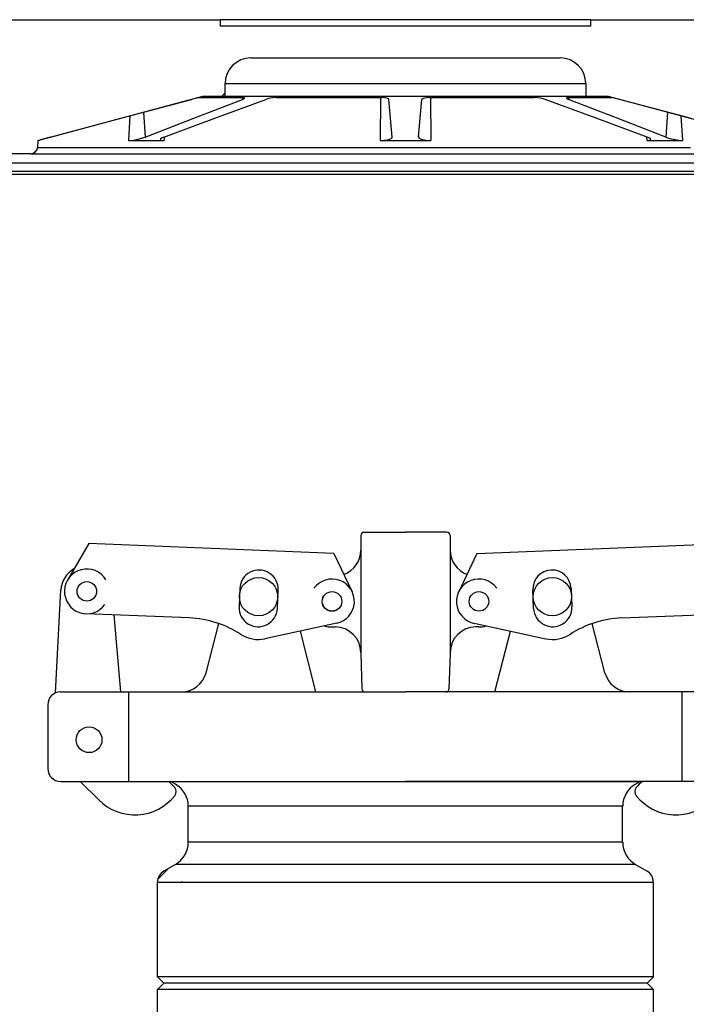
# Model space of a CAD drawing. Extents: x 2360 to 5106, y -824 to 622.
# Tile 117 of 124: x 3647 to 3653, y 495 to 504. Entities that reach past the tile are written whole.
import ezdxf

# ---------------------------------------------------------------- set-up
doc = ezdxf.new("R2010")
doc.units = 0
doc.header["$MEASUREMENT"] = 0
for name, color, linetype in [('FILL-CAP', 1, 'CONTINUOUS'), ('SPILL-BUCKET', 1, 'CONTINUOUS'), ('SWIVEL-ADAPTOR', 1, 'CONTINUOUS')]:
    doc.layers.add(name, color=color, linetype=linetype)

msp = doc.modelspace()

# ---------------------------------------------------------------- linework, layer by layer
at = {"layer": 'FILL-CAP', "linetype": 'Continuous'}
for p, q in [((3650.07035, 499.34331), (3650.07035, 499.19756)), ((3650.1016, 499.37456), (3650.50785, 499.37456)), ((3650.9141, 499.37456), (3650.50785, 499.37456)), ((3650.94535, 499.34331), (3650.94535, 499.19756)), ((3647.40928, 499.26443), (3647.20093, 498.90601)), ((3649.80851, 499.16595), (3647.40928, 499.26443)), ((3651.2072, 499.16595), (3653.60643, 499.26443)), ((3649.80851, 499.16595), (3649.98678, 498.79166)), ((3650.07035, 499.19756), (3650.07035, 498.19756)), ((3650.94535, 499.19756), (3650.94535, 498.18706)), ((3651.2072, 499.16595), (3651.02893, 498.79166)), ((3647.08513, 497.80259), (3647.13614, 498.80947)), ((3648.88724, 498.8247), (3648.87985, 498.64485)), ((3649.25454, 498.62947), (3649.26192, 498.80932)), ((3651.76117, 498.62947), (3651.75379, 498.80932)), ((3652.12847, 498.8247), (3652.13585, 498.64485)), ((3648.3937, 498.53594), (3647.38108, 498.57751)), ((3647.7228, 497.81206), (3647.65692, 498.56619)), ((3652.62201, 498.53594), (3653.63463, 498.57751)), ((3648.55639, 497.99982), (3648.68023, 498.48162)), ((3649.83543, 498.48377), (3649.13301, 498.33218)), ((3651.18028, 498.48377), (3651.88269, 498.33218)), ((3652.45932, 497.99982), (3652.33547, 498.48162)), ((3649.63239, 497.81282), (3649.47966, 498.40699)), ((3649.78935, 498.44756), (3649.82035, 498.44756)), ((3651.22635, 498.44756), (3651.19535, 498.44756)), ((3651.38332, 497.81282), (3651.53605, 498.40699)), ((3650.07035, 498.19756), (3650.07035, 498.18706)), ((3650.07035, 498.18706), (3650.0824, 497.84222)), ((3650.94535, 498.18706), (3650.93331, 497.84222)), ((3650.94535, 498.19756), (3650.94535, 498.18706)), ((3647.13285, 497.81206), (3648.31426, 497.81206)), ((3647.80035, 496.93706), (3647.80035, 497.81206)), ((3648.31426, 497.81206), (3650.50785, 497.81206)), ((3652.70145, 497.81206), (3650.50785, 497.81206)), ((3653.88285, 497.81206), (3652.70145, 497.81206)), ((3653.21535, 496.93706), (3653.21535, 497.81206)), ((3647.00785, 497.68706), (3647.00785, 497.06206)), ((3647.13285, 496.93706), (3650.50785, 496.93706)), ((3647.32502, 496.93706), (3647.50788, 496.75494)), ((3653.88285, 496.93706), (3650.50785, 496.93706))]:
    msp.add_line(p, q, dxfattribs=at)
at = {"layer": 'FILL-CAP', "color": 7, "linetype": 'Continuous'}
for centre, radius in [((3647.39005, 498.79607), 0.0955), ((3649.07035, 498.74406), 0.1875), ((3651.94535, 498.74406), 0.1875), ((3649.78935, 498.69756), 0.0955), ((3651.22635, 498.69756), 0.0955), ((3647.41235, 497.34406), 0.126)]:
    msp.add_circle(centre, radius, dxfattribs=at)
at = {"layer": 'FILL-CAP', "linetype": 'Continuous'}
msp.add_circle((3649.78935, 498.69756), 0.096, dxfattribs=at)
for centre, radius, start, end in [((3650.1016, 499.34331), 0.03125, 90, 180), ((3650.9141, 499.34331), 0.03125, 0, 90), ((3649.82035, 499.19756), 0.25, 289.892293, 0), ((3651.19535, 499.19756), 0.25, 180, 250.107707), ((3647.38582, 498.79682), 0.25, 119.01975, 177.100106), ((3647.39013, 498.79607), 0.2188, 31.207475, 324.090131), ((3649.78935, 498.69756), 0.2187, 281.860503, 144.076614), ((3651.22511, 498.6975), 0.2187, 36.599886, 258.815997), ((3648.35269, 497.53679), 1, 57.003012, 87.64961), ((3649.78935, 498.69756), 0.25, 253.199633, 269.999877), ((3651.22635, 498.69756), 0.25, 270.000123, 286.800367), ((3652.66302, 497.53679), 1, 92.35039, 122.996988), ((3649.0672, 498.63716), 0.312, 237.003012, 282.178318), ((3649.82035, 498.19756), 0.25, 0, 90), ((3651.19535, 498.19756), 0.25, 90, 180), ((3651.94851, 498.63716), 0.312, 257.821682, 302.996988), ((3648.31426, 498.06206), 0.25, 270, 345.58427), ((3652.70145, 498.06206), 0.25, 194.41573, 270), ((3647.13285, 497.68706), 0.125, 90, 180), ((3650.11363, 497.84331), 0.03125, 182, 270), ((3650.90208, 497.84331), 0.03125, 270, 358), ((3647.13285, 497.06206), 0.125, 180, 270), ((3647.87093, 496.5503), 0.5, 40.753152, 50.670514), ((3653.14478, 496.5503), 0.5, 129.329486, 139.246848), ((3648.20235, 496.83591), 0.0625, 321.339848, 40.753152), ((3652.81336, 496.83591), 0.0625, 139.246848, 218.660152), ((3647.86072, 497.10921), 0.5, 225.115836, 321.339848), ((3653.15499, 497.10921), 0.5, 218.660152, 314.884164)]:
    msp.add_arc(centre, radius, start, end, dxfattribs=at)
at = {"layer": 'FILL-CAP', "color": 1, "linetype": 'Continuous'}
for centre, start, end in [((3649.07458, 498.81701), 357.64961, 177.64961), ((3651.94113, 498.81701), 2.35039, 182.35039), ((3649.0672, 498.63716), 177.64961, 357.649627), ((3651.94851, 498.63716), 182.350373, 2.35039)]:
    msp.add_arc(centre, 0.1875, start, end, dxfattribs=at)
at = {"layer": 'SPILL-BUCKET', "linetype": 'Continuous'}
for p, q in [((3644.51195, 504.38936), (3648.69659, 504.38936)), ((3648.69659, 504.3269), (3648.69659, 504.38936)), ((3648.70247, 504.38936), (3648.69659, 504.38936)), ((3648.72005, 504.38936), (3648.70247, 504.38936)), ((3648.74923, 504.38936), (3648.72005, 504.38936)), ((3648.78981, 504.38936), (3648.74923, 504.38936)), ((3648.84153, 504.38936), (3648.78981, 504.38936)), ((3648.90406, 504.38936), (3648.84153, 504.38936)), ((3648.97699, 504.38936), (3648.90406, 504.38936)), ((3649.05985, 504.38936), (3648.97699, 504.38936)), ((3649.15211, 504.38936), (3649.05985, 504.38936)), ((3649.25315, 504.38936), (3649.15211, 504.38936)), ((3649.36233, 504.38936), (3649.25315, 504.38936)), ((3649.47894, 504.38936), (3649.36233, 504.38936)), ((3649.60222, 504.38936), (3649.47894, 504.38936)), ((3649.73138, 504.38936), (3649.60222, 504.38936)), ((3649.86557, 504.38936), (3649.73138, 504.38936)), ((3650.00393, 504.38936), (3649.86557, 504.38936)), ((3650.14556, 504.38936), (3650.00393, 504.38936)), ((3650.28953, 504.38936), (3650.14556, 504.38936)), ((3650.43492, 504.38936), (3650.28953, 504.38936)), ((3650.58079, 504.38936), (3650.43492, 504.38936)), ((3650.72618, 504.38936), (3650.58079, 504.38936)), ((3650.87015, 504.38936), (3650.72618, 504.38936)), ((3651.01178, 504.38936), (3650.87015, 504.38936)), ((3651.15014, 504.38936), (3651.01178, 504.38936)), ((3651.28433, 504.38936), (3651.15014, 504.38936)), ((3651.41349, 504.38936), (3651.28433, 504.38936)), ((3651.53677, 504.38936), (3651.41349, 504.38936)), ((3651.65338, 504.38936), (3651.53677, 504.38936)), ((3651.76256, 504.38936), (3651.65338, 504.38936)), ((3651.8636, 504.38936), (3651.76256, 504.38936)), ((3651.95586, 504.38936), (3651.8636, 504.38936)), ((3652.03872, 504.38936), (3651.95586, 504.38936)), ((3652.11165, 504.38936), (3652.03872, 504.38936)), ((3652.17418, 504.38936), (3652.11165, 504.38936)), ((3652.2259, 504.38936), (3652.17418, 504.38936)), ((3652.26648, 504.38936), (3652.2259, 504.38936)), ((3652.29566, 504.38936), (3652.26648, 504.38936)), ((3652.31324, 504.38936), (3652.29566, 504.38936)), ((3652.31912, 504.38936), (3652.31324, 504.38936)), ((3652.31912, 504.38936), (3652.31912, 504.3269)), ((3652.31912, 504.38936), (3656.50376, 504.38936)), ((3652.31912, 504.3269), (3648.69659, 504.3269)), ((3648.99326, 504.01462), (3652.02244, 504.01462)), ((3648.74344, 503.76479), (3648.74946, 503.76479)), ((3648.74344, 503.63987), (3648.74344, 503.76479)), ((3648.74946, 503.76479), (3648.7675, 503.76479)), ((3648.7675, 503.76479), (3648.79743, 503.76479)), ((3648.79743, 503.76479), (3648.83904, 503.76479)), ((3648.83904, 503.76479), (3648.89205, 503.76479)), ((3648.89205, 503.76479), (3648.95609, 503.76479)), ((3648.95609, 503.76479), (3649.03074, 503.76479)), ((3649.03074, 503.76479), (3649.11548, 503.76479)), ((3649.11548, 503.76479), (3649.20973, 503.76479)), ((3649.20973, 503.76479), (3649.31285, 503.76479)), ((3649.31285, 503.76479), (3649.42413, 503.76479)), ((3649.42413, 503.76479), (3649.54281, 503.76479)), ((3649.54281, 503.76479), (3649.66808, 503.76479)), ((3649.66808, 503.76479), (3649.7991, 503.76479)), ((3649.7991, 503.76479), (3649.93495, 503.76479)), ((3649.93495, 503.76479), (3650.07472, 503.76479)), ((3650.07472, 503.76479), (3650.21744, 503.76479)), ((3650.21744, 503.76479), (3650.36215, 503.76479)), ((3650.36215, 503.76479), (3650.50785, 503.76479)), ((3650.50785, 503.76479), (3650.65356, 503.76479)), ((3650.65356, 503.76479), (3650.79827, 503.76479)), ((3650.79827, 503.76479), (3650.94099, 503.76479)), ((3650.94099, 503.76479), (3651.08076, 503.76479)), ((3651.08076, 503.76479), (3651.21661, 503.76479)), ((3651.21661, 503.76479), (3651.34763, 503.76479)), ((3651.34763, 503.76479), (3651.4729, 503.76479)), ((3651.4729, 503.76479), (3651.59158, 503.76479)), ((3651.59158, 503.76479), (3651.70286, 503.76479)), ((3651.70286, 503.76479), (3651.80598, 503.76479)), ((3651.80598, 503.76479), (3651.90023, 503.76479)), ((3651.90023, 503.76479), (3651.98497, 503.76479)), ((3651.98497, 503.76479), (3652.05962, 503.76479)), ((3652.05962, 503.76479), (3652.12366, 503.76479)), ((3652.12366, 503.76479), (3652.17667, 503.76479)), ((3652.17667, 503.76479), (3652.21828, 503.76479)), ((3652.21828, 503.76479), (3652.24821, 503.76479)), ((3652.24821, 503.76479), (3652.26625, 503.76479)), ((3652.26625, 503.76479), (3652.27227, 503.76479)), ((3652.27227, 503.76479), (3652.27227, 503.63987)), ((3648.74344, 503.67342), (3648.70989, 503.63987)), ((3646.91232, 503.2078), (3648.52484, 503.63987)), ((3647.72382, 503.42423), (3648.41359, 503.60841)), ((3648.42704, 503.61197), (3648.41359, 503.60841)), ((3648.45147, 503.61829), (3648.42704, 503.61197)), ((3648.43666, 503.42423), (3648.91301, 503.60841)), ((3648.47115, 503.62316), (3648.45147, 503.61829)), ((3648.48451, 503.62616), (3648.47115, 503.62316)), ((3648.48996, 503.627), (3648.48451, 503.62616)), ((3648.48996, 503.627), (3648.51473, 503.627)), ((3648.51473, 503.627), (3648.55213, 503.627)), ((3648.52484, 503.63987), (3648.74344, 503.63987)), ((3648.55213, 503.627), (3648.60193, 503.627)), ((3648.60193, 503.627), (3648.66382, 503.627)), ((3648.64183, 503.42423), (3649.14097, 503.60841)), ((3648.66382, 503.627), (3648.7374, 503.627)), ((3648.7374, 503.627), (3648.8222, 503.627)), ((3648.74344, 503.63987), (3648.74946, 503.63987)), ((3648.74946, 503.63987), (3648.7675, 503.63987)), ((3648.7675, 503.63987), (3648.79743, 503.63987)), ((3648.79743, 503.63987), (3648.83904, 503.63987)), ((3648.8222, 503.627), (3648.91769, 503.627)), ((3648.83904, 503.63987), (3648.89205, 503.63987)), ((3648.89205, 503.63987), (3648.95609, 503.63987)), ((3648.91186, 503.627), (3648.91301, 503.60841)), ((3648.91301, 503.60841), (3648.9267, 503.61461)), ((3648.922, 503.6269), (3648.91769, 503.627)), ((3648.93251, 503.625), (3648.922, 503.6269)), ((3648.9267, 503.61461), (3648.93434, 503.62074)), ((3648.93434, 503.62074), (3648.93251, 503.625)), ((3648.95609, 503.63987), (3649.03074, 503.63987)), ((3649.03074, 503.63987), (3649.11548, 503.63987)), ((3649.11548, 503.63987), (3649.20973, 503.63987)), ((3649.15902, 503.61418), (3649.14097, 503.60841)), ((3649.18366, 503.62008), (3649.15902, 503.61418)), ((3649.20909, 503.62437), (3649.18366, 503.62008)), ((3649.23304, 503.62668), (3649.20909, 503.62437)), ((3649.20973, 503.63987), (3649.31285, 503.63987)), ((3649.24428, 503.627), (3649.23304, 503.62668)), ((3649.24428, 503.627), (3649.3748, 503.627)), ((3649.31285, 503.63987), (3649.42413, 503.63987)), ((3649.3748, 503.627), (3649.5125, 503.627)), ((3649.42413, 503.63987), (3649.54281, 503.63987)), ((3649.5125, 503.627), (3649.65651, 503.627)), ((3649.54281, 503.63987), (3649.66808, 503.63987)), ((3649.65651, 503.627), (3649.80592, 503.627)), ((3649.66808, 503.63987), (3649.7991, 503.63987)), ((3649.7991, 503.63987), (3649.93495, 503.63987)), ((3649.80592, 503.627), (3649.95977, 503.627)), ((3649.93495, 503.63987), (3650.07472, 503.63987)), ((3649.95977, 503.627), (3650.11711, 503.627)), ((3650.07472, 503.63987), (3650.21744, 503.63987)), ((3650.11711, 503.627), (3650.27692, 503.627)), ((3650.21744, 503.63987), (3650.36215, 503.63987)), ((3650.26288, 503.62699), (3650.26036, 503.2078)), ((3650.28135, 503.62696), (3650.27692, 503.627)), ((3650.30617, 503.62533), (3650.28135, 503.62696)), ((3650.32722, 503.62132), (3650.30617, 503.62533)), ((3650.34138, 503.61539), (3650.32722, 503.62132)), ((3650.34666, 503.60841), (3650.34138, 503.61539)), ((3650.36278, 503.42423), (3650.34666, 503.60841)), ((3650.36215, 503.63987), (3650.50785, 503.63987)), ((3650.50785, 503.63987), (3650.65356, 503.63987)), ((3650.65293, 503.42423), (3650.66905, 503.60841)), ((3650.65356, 503.63987), (3650.79827, 503.63987)), ((3650.67052, 503.61197), (3650.66905, 503.60841)), ((3650.67978, 503.61829), (3650.67052, 503.61197)), ((3650.69608, 503.62316), (3650.67978, 503.61829)), ((3650.71772, 503.62616), (3650.69608, 503.62316)), ((3650.7388, 503.627), (3650.71772, 503.62616)), ((3650.7388, 503.627), (3650.8986, 503.627)), ((3650.75283, 503.62699), (3650.75535, 503.2078)), ((3650.79827, 503.63987), (3650.94099, 503.63987)), ((3650.8986, 503.627), (3651.05594, 503.627)), ((3650.94099, 503.63987), (3651.08076, 503.63987)), ((3651.05594, 503.627), (3651.20979, 503.627)), ((3651.08076, 503.63987), (3651.21661, 503.63987)), ((3651.20979, 503.627), (3651.3592, 503.627)), ((3651.21661, 503.63987), (3651.34763, 503.63987)), ((3651.34763, 503.63987), (3651.4729, 503.63987)), ((3651.3592, 503.627), (3651.50321, 503.627)), ((3651.4729, 503.63987), (3651.59158, 503.63987)), ((3651.50321, 503.627), (3651.64091, 503.627)), ((3651.59158, 503.63987), (3651.70286, 503.63987)), ((3651.64091, 503.627), (3651.77143, 503.627)), ((3651.70286, 503.63987), (3651.80598, 503.63987)), ((3651.77742, 503.6269), (3651.77143, 503.627)), ((3651.80165, 503.625), (3651.77742, 503.6269)), ((3651.82872, 503.62074), (3651.80165, 503.625)), ((3651.80598, 503.63987), (3651.90023, 503.63987)), ((3651.85513, 503.61461), (3651.82872, 503.62074)), ((3651.87474, 503.60841), (3651.85513, 503.61461)), ((3652.37388, 503.42423), (3651.87474, 503.60841)), ((3651.90023, 503.63987), (3651.98497, 503.63987)), ((3651.98497, 503.63987), (3652.05962, 503.63987)), ((3652.05962, 503.63987), (3652.12366, 503.63987)), ((3652.08215, 503.62437), (3652.0818, 503.62008)), ((3652.0818, 503.62008), (3652.0898, 503.61418)), ((3652.09057, 503.62668), (3652.08215, 503.62437)), ((3652.0898, 503.61418), (3652.1027, 503.60841)), ((3652.09802, 503.627), (3652.09057, 503.62668)), ((3652.09802, 503.627), (3652.19351, 503.627)), ((3652.10385, 503.627), (3652.1027, 503.60841)), ((3652.57905, 503.42423), (3652.1027, 503.60841)), ((3652.12366, 503.63987), (3652.17667, 503.63987)), ((3652.17667, 503.63987), (3652.21828, 503.63987)), ((3652.19351, 503.627), (3652.27831, 503.627)), ((3652.21828, 503.63987), (3652.24821, 503.63987)), ((3652.24821, 503.63987), (3652.26625, 503.63987)), ((3652.26625, 503.63987), (3652.27227, 503.63987)), ((3652.27227, 503.63987), (3652.49087, 503.63987)), ((3652.27831, 503.627), (3652.35189, 503.627)), ((3652.35189, 503.627), (3652.41378, 503.627)), ((3652.41378, 503.627), (3652.46358, 503.627)), ((3652.46358, 503.627), (3652.50099, 503.627)), ((3652.49087, 503.63987), (3654.10339, 503.2078)), ((3652.50099, 503.627), (3652.52576, 503.627)), ((3652.52639, 503.62696), (3652.52576, 503.627)), ((3652.53514, 503.62533), (3652.52639, 503.62696)), ((3652.55214, 503.62132), (3652.53514, 503.62533)), ((3652.57556, 503.61539), (3652.55214, 503.62132)), ((3652.60212, 503.60841), (3652.57556, 503.61539)), ((3653.29189, 503.42423), (3652.60212, 503.60841)), ((3647.94531, 503.48338), (3647.96038, 503.2398)), ((3653.0704, 503.48338), (3653.05533, 503.2398)), ((3647.03412, 503.2398), (3647.72382, 503.42423)), ((3647.81229, 503.44786), (3647.79646, 503.2078)), ((3647.96038, 503.2398), (3648.43666, 503.42423)), ((3648.14273, 503.2398), (3648.64183, 503.42423)), ((3650.37891, 503.2398), (3650.36278, 503.42423)), ((3650.6368, 503.2398), (3650.65293, 503.42423)), ((3652.87298, 503.2398), (3652.37388, 503.42423)), ((3653.05533, 503.2398), (3652.57905, 503.42423)), ((3653.20342, 503.44786), (3653.21926, 503.2078)), ((3646.91232, 503.2078), (3646.90593, 503.13477)), ((3646.91232, 503.2078), (3646.91446, 503.2078)), ((3646.91446, 503.2078), (3646.92085, 503.2078)), ((3646.92293, 503.20888), (3646.92085, 503.2078)), ((3646.92088, 503.20809), (3646.92085, 503.2078)), ((3646.93679, 503.21311), (3646.92293, 503.20888)), ((3646.96222, 503.22028), (3646.93679, 503.21311)), ((3646.99615, 503.22957), (3646.96222, 503.22028)), ((3647.03412, 503.2398), (3646.99615, 503.22957)), ((3647.79646, 503.2078), (3647.8126, 503.20838)), ((3647.79646, 503.2078), (3647.96543, 503.2078)), ((3647.8126, 503.20838), (3647.84435, 503.2117)), ((3647.84435, 503.2117), (3647.87987, 503.21769)), ((3647.87987, 503.21769), (3647.91597, 503.2259)), ((3647.91597, 503.2259), (3647.94886, 503.23562)), ((3647.94886, 503.23562), (3647.96038, 503.2398)), ((3647.96543, 503.2078), (3648.14647, 503.2078)), ((3648.11189, 503.22384), (3648.10892, 503.21568)), ((3648.10892, 503.21568), (3648.1191, 503.21021)), ((3648.12789, 503.23367), (3648.11189, 503.22384)), ((3648.1191, 503.21021), (3648.1404, 503.20788)), ((3648.14273, 503.2398), (3648.12789, 503.23367)), ((3648.1404, 503.20788), (3648.14647, 503.2078)), ((3648.14843, 503.2419), (3648.14647, 503.2078)), ((3650.26036, 503.2078), (3650.29572, 503.20928)), ((3650.26036, 503.2078), (3650.50785, 503.2078)), ((3650.29572, 503.20928), (3650.32868, 503.21365)), ((3650.32868, 503.21365), (3650.35534, 503.22053)), ((3650.35534, 503.22053), (3650.37294, 503.2294)), ((3650.37294, 503.2294), (3650.37891, 503.2398)), ((3650.50785, 503.2078), (3650.75535, 503.2078)), ((3650.6368, 503.2398), (3650.64256, 503.22957)), ((3650.64256, 503.22957), (3650.66108, 503.22028)), ((3650.66108, 503.22028), (3650.68998, 503.21311)), ((3650.68998, 503.21311), (3650.72504, 503.20888)), ((3650.72504, 503.20888), (3650.75535, 503.2078)), ((3652.86729, 503.2419), (3652.86924, 503.2078)), ((3652.86924, 503.2078), (3652.88441, 503.20838)), ((3652.86924, 503.2078), (3653.05028, 503.2078)), ((3652.88347, 503.23562), (3652.87298, 503.2398)), ((3652.90138, 503.2259), (3652.88347, 503.23562)), ((3652.88441, 503.20838), (3652.9014, 503.2117)), ((3652.90733, 503.21769), (3652.90138, 503.2259)), ((3652.9014, 503.2117), (3652.90733, 503.21769)), ((3653.05028, 503.2078), (3653.21926, 503.2078)), ((3653.05533, 503.2398), (3653.07276, 503.23367)), ((3653.07276, 503.23367), (3653.10792, 503.22384)), ((3653.10792, 503.22384), (3653.14648, 503.21568)), ((3653.14648, 503.21568), (3653.18316, 503.21021)), ((3653.18316, 503.21021), (3653.21356, 503.20788)), ((3653.21356, 503.20788), (3653.21926, 503.2078)), ((3646.84371, 503.07776), (3645.15781, 503.07776)), ((3646.84371, 503.07776), (3646.84969, 503.07776)), ((3646.84969, 503.07776), (3646.8676, 503.07776)), ((3646.8676, 503.07776), (3646.89738, 503.07776)), ((3646.90132, 503.11607), (3646.86785, 503.08261)), ((3646.89738, 503.07776), (3646.93894, 503.07776)), ((3646.91181, 503.13477), (3646.90593, 503.13477)), ((3646.92941, 503.13477), (3646.91181, 503.13477)), ((3646.95869, 503.13477), (3646.92941, 503.13477)), ((3646.93894, 503.07776), (3646.99214, 503.07776)), ((3646.99954, 503.13477), (3646.95869, 503.13477)), ((3646.99214, 503.07776), (3647.0568, 503.07776)), ((3647.05184, 503.13477), (3646.99954, 503.13477)), ((3647.1154, 503.13477), (3647.05184, 503.13477)), ((3647.0568, 503.07776), (3647.13273, 503.07776)), ((3647.19004, 503.13477), (3647.1154, 503.13477)), ((3647.13273, 503.07776), (3647.21966, 503.07776)), ((3647.2755, 503.13477), (3647.19004, 503.13477)), ((3647.21966, 503.07776), (3647.31732, 503.07776)), ((3647.3715, 503.13477), (3647.2755, 503.13477)), ((3647.31732, 503.07776), (3647.42538, 503.07776)), ((3647.47773, 503.13477), (3647.3715, 503.13477)), ((3647.42538, 503.07776), (3647.5435, 503.07776)), ((3647.59384, 503.13477), (3647.47773, 503.13477)), ((3647.5435, 503.07776), (3647.67129, 503.07776)), ((3647.71946, 503.13477), (3647.59384, 503.13477)), ((3647.67129, 503.07776), (3647.80833, 503.07776)), ((3647.85417, 503.13477), (3647.71946, 503.13477)), ((3647.80833, 503.07776), (3647.95418, 503.07776)), ((3647.99754, 503.13477), (3647.85417, 503.13477)), ((3647.95418, 503.07776), (3648.10835, 503.07776)), ((3648.1491, 503.13477), (3647.99754, 503.13477)), ((3648.10835, 503.07776), (3648.27035, 503.07776)), ((3648.30835, 503.13477), (3648.1491, 503.13477)), ((3648.27035, 503.07776), (3648.43966, 503.07776)), ((3648.47477, 503.13477), (3648.30835, 503.13477)), ((3648.43966, 503.07776), (3648.6157, 503.07776)), ((3648.64783, 503.13477), (3648.47477, 503.13477)), ((3648.6157, 503.07776), (3648.79792, 503.07776)), ((3648.82696, 503.13477), (3648.64783, 503.13477)), ((3648.79792, 503.07776), (3648.98572, 503.07776)), ((3649.01156, 503.13477), (3648.82696, 503.13477)), ((3648.98572, 503.07776), (3649.17848, 503.07776)), ((3649.20105, 503.13477), (3649.01156, 503.13477)), ((3649.17848, 503.07776), (3649.37557, 503.07776)), ((3649.3948, 503.13477), (3649.20105, 503.13477)), ((3649.37557, 503.07776), (3649.57636, 503.07776)), ((3649.59218, 503.13477), (3649.3948, 503.13477)), ((3649.57636, 503.07776), (3649.78019, 503.07776)), ((3649.79255, 503.13477), (3649.59218, 503.13477)), ((3649.78019, 503.07776), (3649.98639, 503.07776)), ((3649.99525, 503.13477), (3649.79255, 503.13477)), ((3649.98639, 503.07776), (3650.1943, 503.07776)), ((3650.19962, 503.13477), (3649.99525, 503.13477)), ((3650.1943, 503.07776), (3650.40322, 503.07776)), ((3650.405, 503.13477), (3650.19962, 503.13477)), ((3650.40322, 503.07776), (3650.61249, 503.07776)), ((3650.61071, 503.13477), (3650.405, 503.13477)), ((3650.81609, 503.13477), (3650.61071, 503.13477)), ((3650.61249, 503.07776), (3650.82141, 503.07776)), ((3651.02046, 503.13477), (3650.81609, 503.13477)), ((3650.82141, 503.07776), (3651.02932, 503.07776)), ((3651.22316, 503.13477), (3651.02046, 503.13477)), ((3651.02932, 503.07776), (3651.23552, 503.07776)), ((3651.42353, 503.13477), (3651.22316, 503.13477)), ((3651.23552, 503.07776), (3651.43935, 503.07776)), ((3651.62091, 503.13477), (3651.42353, 503.13477)), ((3651.43935, 503.07776), (3651.64014, 503.07776)), ((3651.81466, 503.13477), (3651.62091, 503.13477)), ((3651.64014, 503.07776), (3651.83723, 503.07776)), ((3652.00415, 503.13477), (3651.81466, 503.13477)), ((3651.83723, 503.07776), (3652.02999, 503.07776)), ((3652.18875, 503.13477), (3652.00415, 503.13477)), ((3652.02999, 503.07776), (3652.21779, 503.07776)), ((3652.36788, 503.13477), (3652.18875, 503.13477)), ((3652.21779, 503.07776), (3652.40001, 503.07776)), ((3652.54094, 503.13477), (3652.36788, 503.13477)), ((3652.40001, 503.07776), (3652.57605, 503.07776)), ((3652.70736, 503.13477), (3652.54094, 503.13477)), ((3652.57605, 503.07776), (3652.74536, 503.07776)), ((3652.86661, 503.13477), (3652.70736, 503.13477)), ((3652.74536, 503.07776), (3652.90736, 503.07776)), ((3653.01817, 503.13477), (3652.86661, 503.13477)), ((3652.90736, 503.07776), (3653.06153, 503.07776)), ((3653.16154, 503.13477), (3653.01817, 503.13477)), ((3653.06153, 503.07776), (3653.20738, 503.07776)), ((3653.29625, 503.13477), (3653.16154, 503.13477)), ((3653.20738, 503.07776), (3653.34442, 503.07776))]:
    msp.add_line(p, q, dxfattribs=at)
at = {"layer": 'SPILL-BUCKET', "color": 7, "linetype": 'Continuous'}
for p, q in [((3645.81089, 502.98982), (3657.0091, 502.98982)), ((3645.81298, 502.906), (3657.01349, 502.906)), ((3657.16944, 502.87477), (3645.81329, 502.87477))]:
    msp.add_line(p, q, dxfattribs=at)
at = {"layer": 'SPILL-BUCKET', "linetype": 'Continuous'}
for centre, radius, start, end in [((3648.99326, 503.76479), 0.24983, 90, 180), ((3652.02244, 503.76479), 0.24983, 0, 90), ((3646.84371, 503.14022), 0.06246, 270, 355)]:
    msp.add_arc(centre, radius, start, end, dxfattribs=at)
at = {"layer": 'SWIVEL-ADAPTOR', "linetype": 'Continuous'}
for p, q in [((3648.25785, 496.90963), (3648.21055, 496.93706)), ((3648.25785, 496.90963), (3648.21055, 496.93706)), ((3648.25785, 496.90963), (3648.21055, 496.93706)), ((3648.25785, 496.90963), (3648.21055, 496.93706)), ((3648.21055, 496.93706), (3652.80516, 496.93706)), ((3652.75785, 496.90963), (3652.80516, 496.93706)), ((3652.75785, 496.90963), (3652.80516, 496.93706)), ((3652.75785, 496.90963), (3652.80516, 496.93706)), ((3652.75785, 496.90963), (3652.80516, 496.93706)), ((3648.38285, 496.34126), (3648.38285, 496.69329)), ((3648.38285, 496.34126), (3648.38285, 496.69329)), ((3652.63285, 496.34126), (3652.63285, 496.69329)), ((3652.63285, 496.34126), (3652.63285, 496.69329)), ((3648.08531, 495.98068), (3648.18948, 496.08538)), ((3648.25785, 496.12438), (3648.14407, 496.05867)), ((3648.25785, 496.12438), (3648.14407, 496.05867)), ((3652.75785, 496.12438), (3652.87164, 496.05867)), ((3652.75785, 496.12438), (3652.87164, 496.05867)), ((3648.08157, 495.02555), (3648.08157, 495.95076)), ((3648.08157, 495.02555), (3648.08157, 495.95076)), ((3648.32035, 495.95611), (3648.32516, 495.95611)), ((3648.32035, 495.95611), (3648.32516, 495.95611)), ((3652.93414, 495.02555), (3652.93414, 495.95076)), ((3652.93414, 495.02555), (3652.93414, 495.95076)), ((3648.08157, 495.02555), (3648.14407, 494.96305)), ((3652.93414, 495.02555), (3652.87164, 494.96305)), ((3648.14407, 494.96305), (3648.08157, 494.90055)), ((3648.08157, 493.97534), (3648.08157, 494.90055)), ((3648.08157, 493.97534), (3648.08157, 494.90055)), ((3652.87164, 494.96305), (3652.93414, 494.90055)), ((3652.93414, 493.97534), (3652.93414, 494.90055)), ((3652.93414, 493.97534), (3652.93414, 494.90055))]:
    msp.add_line(p, q, dxfattribs=at)
at = {"layer": 'SWIVEL-ADAPTOR', "color": 7}
for p, q in [((3652.63232, 496.69329), (3648.38232, 496.69329)), ((3652.63232, 496.34126), (3648.38179, 496.34126)), ((3652.75792, 496.12502), (3648.25672, 496.12502)), ((3648.08104, 495.95076), (3652.9336, 495.95076)), ((3652.93414, 495.02555), (3648.08157, 495.02555)), ((3652.93414, 494.90055), (3648.08157, 494.90055))]:
    msp.add_line(p, q, dxfattribs=at)
at = {"layer": 'SWIVEL-ADAPTOR'}
msp.add_line((3652.87164, 494.96305), (3648.14407, 494.96305), dxfattribs=at)
at = {"layer": 'SWIVEL-ADAPTOR', "linetype": 'Continuous'}
for centre, radius, start, end in [((3648.13285, 496.69329), 0.24947, 0, 59.981633), ((3648.13285, 496.69329), 0.24947, 0, 59.981633), ((3652.88285, 496.69329), 0.24947, 120.018367, 180), ((3652.88285, 496.69329), 0.24947, 120.018367, 180), ((3648.13285, 496.34126), 0.24947, 299.91219, 0), ((3648.13285, 496.34126), 0.24947, 299.91219, 0), ((3652.88285, 496.34126), 0.24947, 180, 240.08781), ((3652.88285, 496.34126), 0.24947, 180, 240.08781), ((3648.20657, 495.95076), 0.12447, 120.079762, 180), ((3648.20657, 495.95076), 0.12447, 120.079762, 180), ((3652.80914, 495.95076), 0.12447, 0, 59.920238), ((3652.80914, 495.95076), 0.12447, 0, 59.920238)]:
    msp.add_arc(centre, radius, start, end, dxfattribs=at)

doc.saveas('drawing.dxf')
